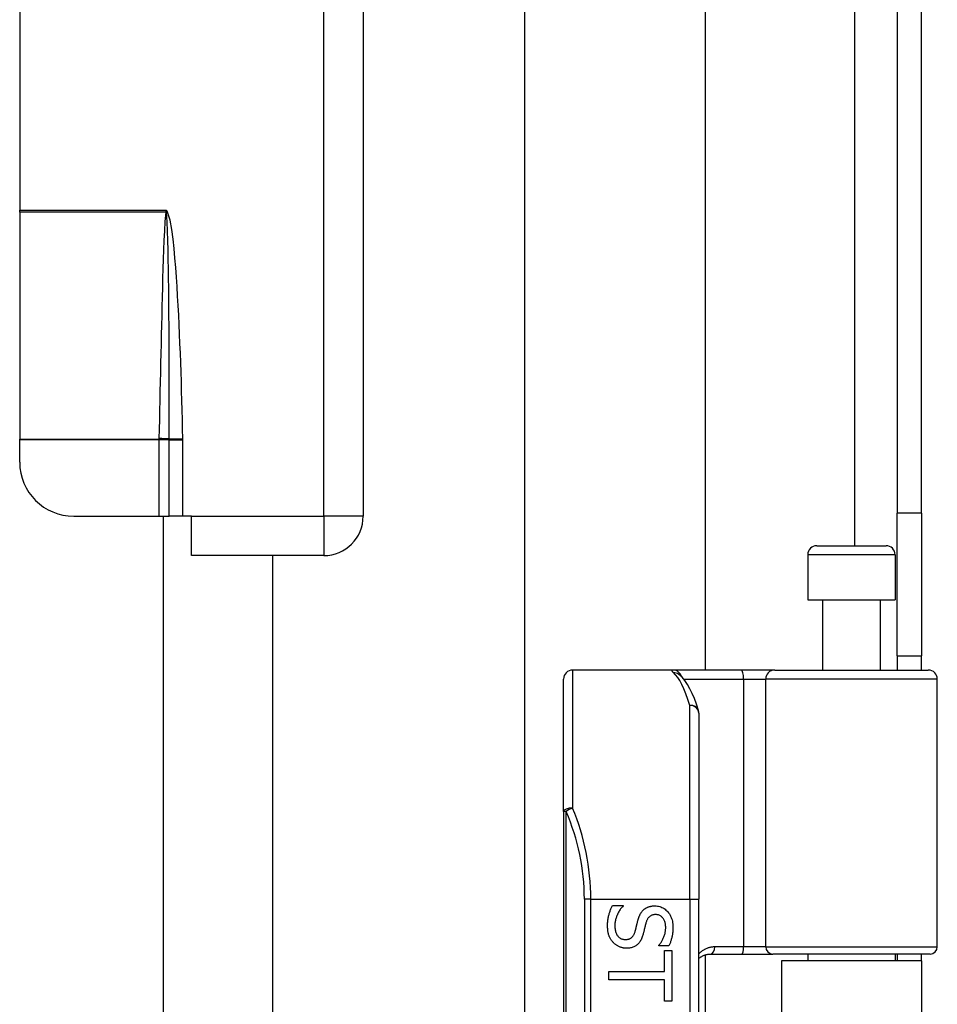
# Model space of a CAD drawing. Header units: inches. Extents: x 4 to 114, y 7 to 59.
# Tile 66 of 98: x 25.84 to 27.85, y 31.19 to 33.34. Entities that reach past the tile are written whole.
import ezdxf

# ---------------------------------------------------------------- set-up
doc = ezdxf.new("R2010")
doc.units = ezdxf.units.IN
doc.header["$MEASUREMENT"] = 0
doc.layers.add('Visible Edges(ANSI)', color=7, linetype='Continuous', lineweight=25)
doc.layers.add('Visible Tangent Edges(ANSI)', color=7, linetype='Continuous', lineweight=25)

msp = doc.modelspace()

# ---------------------------------------------------------------- linework, layer by layer
at = {"layer": 'Visible Edges(ANSI)'}
for p, q in [((26.9459, 31.1069), (26.9459, 36.237)), ((27.3396, 35.4219), (27.3396, 31.9219)), ((26.593, 35.0859), (26.593, 32.2579)), ((27.759, 35.0789), (27.759, 32.2649)), ((27.812, 32.2649), (27.812, 35.0789)), ((25.843, 34.4179), (25.843, 32.9259)), ((25.843, 32.9218), (25.843, 32.9259)), ((25.843, 32.9218), (25.843, 32.4265)), ((25.843, 32.425), (25.843, 32.4265)), ((25.843, 32.376), (25.843, 32.425)), ((25.9612, 32.2579), (26.1471, 32.2579)), ((26.1471, 32.2579), (26.1694, 32.2579)), ((26.156, 32.2579), (26.156, 30.7114)), ((26.1992, 32.2579), (26.1694, 32.2579)), ((26.218, 32.2579), (26.1992, 32.2579)), ((26.218, 32.1719), (26.218, 32.2579)), ((27.759, 31.9529), (27.759, 32.2649)), ((27.812, 32.2649), (27.812, 31.9529)), ((27.5833, 32.1936), (27.7348, 32.1936)), ((26.507, 32.1719), (26.218, 32.1719)), ((26.3952, 32.1719), (26.3952, 30.7974)), ((27.5636, 32.1739), (27.5636, 32.0755)), ((27.7545, 32.1739), (27.7545, 32.0755)), ((27.5636, 32.0755), (27.7545, 32.0755)), ((27.5961, 32.0755), (27.5961, 31.9219)), ((27.722, 32.0755), (27.722, 31.9219)), ((27.759, 31.9529), (27.812, 31.9529)), ((27.759, 31.9529), (27.759, 31.9219)), ((27.812, 31.9219), (27.812, 31.9529)), ((27.2697, 31.9219), (27.0502, 31.9219)), ((27.4191, 31.9219), (27.2697, 31.9219)), ((27.2824, 31.9125), (27.2819, 31.9129)), ((27.4915, 31.9219), (27.4191, 31.9219)), ((27.4915, 31.9219), (27.8269, 31.9219)), ((27.0305, 31.613), (27.0305, 31.9022)), ((27.8465, 31.3176), (27.8465, 31.9022)), ((27.3258, 31.8282), (27.3258, 31.4219)), ((27.0305, 31.613), (27.0305, 29.7308)), ((27.3258, 29.9219), (27.3258, 31.4219)), ((27.1374, 31.4082), (27.1604, 31.4082)), ((27.1604, 31.4082), (27.1604, 31.4069)), ((27.2385, 31.3199), (27.2385, 31.3212)), ((27.2604, 31.3199), (27.2385, 31.3199)), ((27.2506, 31.3099), (27.2669, 31.3099)), ((27.2506, 31.2637), (27.2506, 31.3099)), ((27.2669, 31.3099), (27.2669, 31.1992)), ((27.3396, 31.3), (27.3396, 30.0439)), ((27.3516, 31.3018), (27.42, 31.3018)), ((27.42, 31.3018), (27.4875, 31.3018)), ((27.8308, 31.3018), (27.4875, 31.3018)), ((27.812, 31.2874), (27.506, 31.2874)), ((27.506, 31.2874), (27.506, 30.0564)), ((27.5636, 31.3018), (27.5636, 31.2874)), ((27.7545, 31.3018), (27.7545, 31.2874)), ((27.759, 31.3018), (27.759, 31.2874)), ((27.812, 31.2874), (27.812, 31.3018)), ((27.812, 31.2874), (27.812, 30.0564)), ((27.1291, 31.2454), (27.1291, 31.2637)), ((27.1291, 31.2637), (27.2506, 31.2637)), ((27.2506, 31.2454), (27.1291, 31.2454)), ((27.2506, 31.1992), (27.2506, 31.2454)), ((27.2669, 31.1992), (27.2506, 31.1992))]:
    msp.add_line(p, q, dxfattribs=at)
at = {"layer": 'Visible Edges(ANSI)', "flags": 128}
for points in [[(27.325, 31.834), (27.3206, 31.8473), (27.3161, 31.8597), (27.3114, 31.871), (27.3064, 31.8813), (27.3011, 31.8906), (27.2955, 31.8989), (27.2893, 31.9062), (27.2824, 31.9125)], [(27.1267, 31.363), (27.1267, 31.3654), (27.1267, 31.3678), (27.1268, 31.3702), (27.127, 31.3724), (27.1272, 31.3747), (27.1274, 31.3768), (27.1277, 31.3789), (27.128, 31.3809), (27.1284, 31.3829), (27.1288, 31.3848), (27.1293, 31.3866), (27.1298, 31.3884), (27.1303, 31.3902), (27.1309, 31.3919), (27.1314, 31.3936), (27.132, 31.3953), (27.1326, 31.397), (27.1332, 31.3986), (27.1339, 31.4003), (27.1345, 31.4019), (27.1352, 31.4035), (27.1359, 31.4051), (27.1366, 31.4066), (27.1374, 31.4082)], [(27.1604, 31.4069), (27.159, 31.4053), (27.1577, 31.4038), (27.1564, 31.4022), (27.1551, 31.4006), (27.154, 31.3989), (27.1528, 31.3972), (27.1518, 31.3955), (27.1507, 31.3937), (27.1498, 31.3919), (27.1489, 31.3901), (27.148, 31.3883), (27.1472, 31.3864), (27.1464, 31.3845), (27.1458, 31.3826), (27.1451, 31.3807), (27.1446, 31.3788), (27.1441, 31.377), (27.1437, 31.3751), (27.1433, 31.3733), (27.143, 31.3715), (27.1428, 31.3697), (27.1426, 31.3679), (27.1425, 31.3661), (27.1425, 31.3643)], [(27.1929, 31.3755), (27.1932, 31.3767), (27.1935, 31.3778), (27.1939, 31.379), (27.1942, 31.3801), (27.1946, 31.3812), (27.195, 31.3822), (27.1954, 31.3833), (27.1958, 31.3843), (27.1963, 31.3853), (27.1967, 31.3863), (27.1971, 31.3873), (27.1976, 31.3883), (27.1981, 31.3892), (27.1986, 31.3901), (27.1991, 31.391), (27.1997, 31.3919), (27.2003, 31.3927), (27.2009, 31.3936), (27.2015, 31.3944), (27.2022, 31.3952), (27.2029, 31.396), (27.2036, 31.3968), (27.2043, 31.3975), (27.205, 31.3983)], [(27.205, 31.3983), (27.2058, 31.3989), (27.2066, 31.3996), (27.2074, 31.4003), (27.2083, 31.4009), (27.2091, 31.4015), (27.21, 31.402), (27.2109, 31.4026), (27.2118, 31.4031), (27.2128, 31.4036), (27.2138, 31.404), (27.2147, 31.4044), (27.2158, 31.4048), (27.2168, 31.4052), (27.2179, 31.4056), (27.219, 31.4059), (27.2201, 31.4061), (27.2212, 31.4064), (27.2224, 31.4066), (27.2236, 31.4068), (27.2248, 31.4069), (27.226, 31.407), (27.2273, 31.4071), (27.2286, 31.4072), (27.2299, 31.4072)], [(27.2299, 31.4072), (27.2327, 31.4071), (27.2354, 31.4068), (27.238, 31.4064), (27.2405, 31.4057), (27.243, 31.4049), (27.2453, 31.4039), (27.2476, 31.4027), (27.2499, 31.4014), (27.252, 31.3998), (27.2541, 31.3981), (27.2561, 31.3962), (27.258, 31.3941), (27.2598, 31.3919), (27.2615, 31.3896), (27.263, 31.3871), (27.2643, 31.3846), (27.2655, 31.382), (27.2665, 31.3793), (27.2674, 31.3764), (27.2681, 31.3735), (27.2687, 31.3705), (27.269, 31.3674), (27.2693, 31.3642), (27.2694, 31.3608)], [(27.1866, 31.3506), (27.1869, 31.3516), (27.1872, 31.3527), (27.1875, 31.3537), (27.1877, 31.3547), (27.188, 31.3557), (27.1883, 31.3567), (27.1885, 31.3576), (27.1888, 31.3586), (27.189, 31.3595), (27.1892, 31.3604), (27.1894, 31.3613), (27.1896, 31.3622), (27.1898, 31.3631), (27.1901, 31.3641), (27.1903, 31.3651), (27.1905, 31.3661), (27.1908, 31.3671), (27.1911, 31.3682), (27.1913, 31.3693), (27.1916, 31.3705), (27.1919, 31.3717), (27.1922, 31.3729), (27.1925, 31.3742), (27.1929, 31.3755)], [(27.2104, 31.3701), (27.2101, 31.3691), (27.2099, 31.3681), (27.2096, 31.367), (27.2093, 31.366), (27.209, 31.3648), (27.2087, 31.3637), (27.2084, 31.3624), (27.2081, 31.3612), (27.2078, 31.3599), (27.2075, 31.3586), (27.2072, 31.3573), (27.2068, 31.3559), (27.2065, 31.3545), (27.2062, 31.3531), (27.2058, 31.3518), (27.2055, 31.3506), (27.2052, 31.3493), (27.2049, 31.3482), (27.2046, 31.347), (27.2043, 31.3459), (27.204, 31.3448), (27.2037, 31.3438), (27.2034, 31.3428), (27.2031, 31.3419)], [(27.2318, 31.3881), (27.2304, 31.3881), (27.229, 31.388), (27.2277, 31.3878), (27.2264, 31.3876), (27.2252, 31.3873), (27.224, 31.3869), (27.2229, 31.3865), (27.2218, 31.386), (27.2208, 31.3855), (27.2198, 31.3849), (27.2188, 31.3842), (27.2179, 31.3835), (27.2171, 31.3827), (27.2163, 31.3818), (27.2155, 31.3809), (27.2148, 31.3799), (27.2141, 31.3789), (27.2135, 31.3778), (27.2128, 31.3767), (27.2123, 31.3755), (27.2118, 31.3742), (27.2113, 31.3729), (27.2108, 31.3715), (27.2104, 31.3701)], [(27.2535, 31.3596), (27.2535, 31.3617), (27.2533, 31.3637), (27.2531, 31.3657), (27.2528, 31.3676), (27.2525, 31.3694), (27.252, 31.3711), (27.2515, 31.3728), (27.2508, 31.3744), (27.2501, 31.376), (27.2494, 31.3775), (27.2485, 31.3789), (27.2475, 31.3802), (27.2465, 31.3815), (27.2454, 31.3826), (27.2443, 31.3837), (27.2431, 31.3846), (27.2419, 31.3854), (27.2406, 31.3861), (27.2393, 31.3867), (27.2379, 31.3872), (27.2365, 31.3876), (27.235, 31.3879), (27.2334, 31.388), (27.2318, 31.3881)], [(27.1392, 31.327), (27.1382, 31.3281), (27.1372, 31.3293), (27.1363, 31.3304), (27.1354, 31.3316), (27.1346, 31.3328), (27.1338, 31.334), (27.1331, 31.3353), (27.1324, 31.3366), (27.1317, 31.3379), (27.131, 31.3392), (27.1304, 31.3406), (27.1299, 31.342), (27.1294, 31.3434), (27.1289, 31.3449), (27.1285, 31.3464), (27.1281, 31.348), (27.1278, 31.3497), (27.1275, 31.3514), (27.1272, 31.3532), (27.127, 31.355), (27.1269, 31.3569), (27.1267, 31.3589), (27.1267, 31.3609), (27.1267, 31.363)], [(27.1425, 31.3643), (27.1426, 31.3618), (27.1427, 31.3595), (27.1429, 31.3572), (27.1432, 31.355), (27.1436, 31.3529), (27.1441, 31.351), (27.1447, 31.3491), (27.1453, 31.3474), (27.1461, 31.3457), (27.1469, 31.3442), (27.1478, 31.3427), (27.1488, 31.3414), (27.1499, 31.3401), (27.151, 31.339), (27.1522, 31.338), (27.1535, 31.337), (27.1548, 31.3362), (27.1561, 31.3355), (27.1576, 31.3349), (27.159, 31.3345), (27.1606, 31.3341), (27.1622, 31.3338), (27.1638, 31.3337), (27.1655, 31.3336)], [(27.1655, 31.3336), (27.1669, 31.3336), (27.1682, 31.3337), (27.1694, 31.3339), (27.1707, 31.3341), (27.1719, 31.3343), (27.173, 31.3346), (27.1741, 31.335), (27.1751, 31.3354), (27.1761, 31.3359), (27.1771, 31.3364), (27.178, 31.337), (27.1789, 31.3377), (27.1797, 31.3384), (27.1806, 31.3392), (27.1813, 31.34), (27.1821, 31.3409), (27.1827, 31.3419), (27.1834, 31.3429), (27.184, 31.344), (27.1846, 31.3452), (27.1852, 31.3465), (27.1857, 31.3478), (27.1862, 31.3491), (27.1866, 31.3506)], [(27.2385, 31.3212), (27.2395, 31.3223), (27.2405, 31.3235), (27.2415, 31.3247), (27.2424, 31.326), (27.2433, 31.3273), (27.2442, 31.3287), (27.245, 31.3301), (27.2459, 31.3316), (27.2467, 31.3332), (27.2475, 31.3347), (27.2483, 31.3364), (27.249, 31.3381), (27.2498, 31.3398), (27.2504, 31.3415), (27.251, 31.3433), (27.2515, 31.345), (27.252, 31.3468), (27.2524, 31.3486), (27.2527, 31.3504), (27.253, 31.3522), (27.2532, 31.354), (27.2534, 31.3559), (27.2535, 31.3577), (27.2535, 31.3596)], [(27.2694, 31.3608), (27.2693, 31.3589), (27.2693, 31.357), (27.2692, 31.3551), (27.2691, 31.3533), (27.269, 31.3514), (27.2688, 31.3496), (27.2686, 31.3478), (27.2683, 31.346), (27.2681, 31.3442), (27.2678, 31.3424), (27.2674, 31.3407), (27.2671, 31.339), (27.2667, 31.3373), (27.2663, 31.3356), (27.2658, 31.3339), (27.2653, 31.3323), (27.2648, 31.3306), (27.2643, 31.329), (27.2637, 31.3275), (27.2631, 31.3259), (27.2625, 31.3244), (27.2618, 31.3228), (27.2611, 31.3213), (27.2604, 31.3199)], [(27.1684, 31.3145), (27.1671, 31.3145), (27.1657, 31.3146), (27.1644, 31.3147), (27.163, 31.3149), (27.1617, 31.3151), (27.1603, 31.3153), (27.159, 31.3156), (27.1577, 31.316), (27.1564, 31.3164), (27.1551, 31.3168), (27.1538, 31.3173), (27.1524, 31.3178), (27.1512, 31.3184), (27.1499, 31.319), (27.1487, 31.3196), (27.1475, 31.3203), (27.1463, 31.321), (27.1452, 31.3217), (27.1441, 31.3225), (27.1431, 31.3234), (27.142, 31.3242), (27.141, 31.3251), (27.1401, 31.326), (27.1392, 31.327)], [(27.2031, 31.3419), (27.2024, 31.3396), (27.2016, 31.3373), (27.2007, 31.3352), (27.1997, 31.3333), (27.1987, 31.3314), (27.1977, 31.3296), (27.1966, 31.3279), (27.1954, 31.3263), (27.1941, 31.3249), (27.1928, 31.3235), (27.1915, 31.3222), (27.19, 31.3211), (27.1885, 31.32), (27.187, 31.3191), (27.1854, 31.3182), (27.1837, 31.3174), (27.182, 31.3167), (27.1802, 31.3162), (27.1784, 31.3156), (27.1765, 31.3152), (27.1746, 31.3149), (27.1726, 31.3147), (27.1705, 31.3145), (27.1684, 31.3145)], [(27.3258, 31.2923), (27.3267, 31.293), (27.3276, 31.2937), (27.3285, 31.2944), (27.3294, 31.295), (27.3304, 31.2956), (27.3313, 31.2962), (27.3323, 31.2968), (27.3333, 31.2974), (27.3343, 31.2979), (27.3354, 31.2984), (27.3364, 31.2988), (27.3375, 31.2992), (27.3386, 31.2996), (27.3397, 31.3), (27.3408, 31.3003), (27.342, 31.3007), (27.3431, 31.3009), (27.3443, 31.3012), (27.3455, 31.3014), (27.3467, 31.3015), (27.3479, 31.3017), (27.3491, 31.3018), (27.3504, 31.3018), (27.3516, 31.3018)]]:
    msp.add_lwpolyline(points, dxfattribs=at)
at = {"layer": 'Visible Edges(ANSI)'}
for centre, radius, start, end in [((25.9612, 32.376), 0.1181, 180, 270), ((26.507, 32.2579), 0.086, 270, 0), ((27.5833, 32.1739), 0.0197, 90, 180), ((27.7348, 32.1739), 0.0197, 0, 90), ((27.0502, 31.9022), 0.0197, 90, 180), ((27.8269, 31.9022), 0.0197, 0, 90), ((27.3061, 31.8282), 0.0197, 0, 17.0415), ((27.8308, 31.3176), 0.0157, 270, 0)]:
    msp.add_arc(centre, radius, start, end, dxfattribs=at)
at = {"layer": 'Visible Tangent Edges(ANSI)'}
for p, q in [((27.666, 35.1503), (27.666, 32.1936)), ((26.507, 32.2579), (26.507, 33.5662)), ((25.843, 32.9259), (26.163, 32.9259)), ((26.1623, 32.9218), (25.843, 32.9218)), ((26.163, 32.9259), (26.1624, 32.9225)), ((26.1636, 32.9223), (26.163, 32.9259)), ((26.1651, 32.9237), (26.163, 32.9259)), ((26.1636, 32.9223), (26.1651, 32.9237)), ((25.843, 32.4265), (26.1471, 32.4265)), ((26.1471, 32.425), (25.843, 32.425)), ((26.1471, 32.4265), (26.1471, 32.425)), ((26.1694, 32.425), (26.1471, 32.425)), ((26.1471, 32.425), (26.1471, 32.2579)), ((26.1694, 32.425), (26.1694, 32.4251)), ((26.1694, 32.2579), (26.1694, 32.425)), ((26.1694, 32.425), (26.1992, 32.425)), ((26.1694, 32.4266), (26.1992, 32.4273)), ((26.1992, 32.2579), (26.1992, 32.425)), ((26.218, 32.2579), (26.507, 32.2579)), ((26.507, 32.2579), (26.507, 32.1719)), ((26.593, 32.2579), (26.507, 32.2579)), ((27.812, 32.2649), (27.759, 32.2649)), ((27.7545, 32.1739), (27.5636, 32.1739)), ((27.0502, 31.9219), (27.0502, 31.6208)), ((27.2929, 31.9022), (27.4236, 31.9022)), ((27.4236, 31.9022), (27.4236, 31.3176)), ((27.4236, 31.9022), (27.4718, 31.9022)), ((27.8465, 31.9022), (27.4718, 31.9022)), ((27.4718, 31.3176), (27.4718, 31.9022)), ((27.3061, 31.4219), (27.3061, 31.8448)), ((27.0363, 31.613), (27.0305, 31.613)), ((27.0363, 29.7308), (27.0363, 31.613)), ((27.0899, 31.4219), (27.076, 31.4219)), ((27.076, 31.4219), (27.076, 29.9219)), ((27.0899, 31.4219), (27.3061, 31.4219)), ((27.0899, 29.9219), (27.0899, 31.4219)), ((27.3061, 31.4219), (27.3061, 29.9219)), ((27.3061, 31.4219), (27.3258, 31.4219)), ((27.4236, 31.3176), (27.3607, 31.3176)), ((27.4718, 31.3176), (27.4236, 31.3176)), ((27.4718, 31.3176), (27.8465, 31.3176))]:
    msp.add_line(p, q, dxfattribs=at)
at = {"layer": 'Visible Tangent Edges(ANSI)', "flags": 128}
for points in [[(26.1623, 32.9218), (26.1601, 32.9014), (26.1589, 32.8808), (26.158, 32.8602), (26.1572, 32.8396), (26.1565, 32.819), (26.1558, 32.7984), (26.1552, 32.7778), (26.1546, 32.7572), (26.1541, 32.7366), (26.1536, 32.716), (26.1531, 32.6954), (26.1526, 32.6748), (26.1521, 32.6542), (26.1516, 32.6336), (26.1511, 32.613), (26.1507, 32.5924), (26.1502, 32.5718), (26.1498, 32.5512), (26.1493, 32.5306), (26.1489, 32.51), (26.1485, 32.4894), (26.148, 32.4688), (26.1476, 32.4482), (26.1472, 32.4276)], [(26.1624, 32.9225), (26.1624, 32.9225), (26.1624, 32.9224), (26.1624, 32.9224), (26.1624, 32.9224), (26.1624, 32.9223), (26.1624, 32.9223), (26.1624, 32.9223), (26.1624, 32.9223), (26.1624, 32.9222), (26.1624, 32.9222), (26.1624, 32.9222), (26.1624, 32.9222), (26.1624, 32.9221), (26.1624, 32.9221), (26.1623, 32.9221), (26.1623, 32.9221), (26.1623, 32.922), (26.1623, 32.922), (26.1623, 32.922), (26.1623, 32.922), (26.1623, 32.9219), (26.1623, 32.9219), (26.1623, 32.9219), (26.1623, 32.9218)], [(26.1638, 32.9215), (26.1638, 32.9215), (26.1638, 32.9215), (26.1638, 32.9216), (26.1638, 32.9216), (26.1637, 32.9216), (26.1637, 32.9217), (26.1637, 32.9217), (26.1637, 32.9217), (26.1637, 32.9218), (26.1637, 32.9218), (26.1637, 32.9219), (26.1637, 32.9219), (26.1637, 32.9219), (26.1637, 32.922), (26.1637, 32.922), (26.1637, 32.922), (26.1637, 32.9221), (26.1636, 32.9221), (26.1636, 32.9221), (26.1636, 32.9222), (26.1636, 32.9222), (26.1636, 32.9223), (26.1636, 32.9223), (26.1636, 32.9223)], [(26.1694, 32.4266), (26.1695, 32.4473), (26.1695, 32.4679), (26.1696, 32.4885), (26.1696, 32.5092), (26.1696, 32.5298), (26.1696, 32.5504), (26.1695, 32.571), (26.1695, 32.5917), (26.1694, 32.6123), (26.1694, 32.6329), (26.1693, 32.6536), (26.1691, 32.6742), (26.169, 32.6948), (26.1688, 32.7154), (26.1686, 32.7361), (26.1684, 32.7567), (26.1682, 32.7773), (26.1679, 32.7979), (26.1675, 32.8186), (26.1671, 32.8392), (26.1667, 32.8598), (26.1661, 32.8804), (26.1653, 32.901), (26.1638, 32.9215)], [(26.1992, 32.4273), (26.1987, 32.448), (26.1982, 32.4688), (26.1977, 32.4896), (26.1972, 32.5104), (26.1966, 32.5311), (26.196, 32.5519), (26.1953, 32.5727), (26.1946, 32.5934), (26.1938, 32.6142), (26.193, 32.635), (26.1921, 32.6557), (26.1912, 32.6765), (26.1902, 32.6973), (26.1891, 32.718), (26.1879, 32.7388), (26.1867, 32.7595), (26.1853, 32.7802), (26.1838, 32.801), (26.1821, 32.8217), (26.1802, 32.8424), (26.178, 32.8631), (26.1753, 32.8837), (26.1718, 32.9042), (26.1651, 32.9237)], [(26.1472, 32.4276), (26.1472, 32.4275), (26.1472, 32.4275), (26.1472, 32.4275), (26.1472, 32.4274), (26.1472, 32.4274), (26.1472, 32.4273), (26.1472, 32.4273), (26.1472, 32.4272), (26.1472, 32.4272), (26.1472, 32.4271), (26.1472, 32.4271), (26.1472, 32.427), (26.1472, 32.427), (26.1472, 32.427), (26.1472, 32.4269), (26.1472, 32.4269), (26.1472, 32.4268), (26.1471, 32.4268), (26.1471, 32.4267), (26.1471, 32.4267), (26.1471, 32.4266), (26.1471, 32.4266), (26.1471, 32.4266), (26.1471, 32.4265)], [(26.1694, 32.4251), (26.1694, 32.4252), (26.1694, 32.4253), (26.1694, 32.4253), (26.1694, 32.4254), (26.1694, 32.4254), (26.1694, 32.4255), (26.1694, 32.4256), (26.1694, 32.4256), (26.1694, 32.4257), (26.1694, 32.4258), (26.1694, 32.4258), (26.1694, 32.4259), (26.1694, 32.4259), (26.1694, 32.426), (26.1694, 32.4261), (26.1694, 32.4261), (26.1695, 32.4262), (26.1695, 32.4263), (26.1695, 32.4263), (26.1695, 32.4264), (26.1695, 32.4265), (26.1695, 32.4265), (26.1694, 32.4266), (26.1694, 32.4266)], [(26.1992, 32.425), (26.1992, 32.4251), (26.1992, 32.4252), (26.1992, 32.4253), (26.1992, 32.4254), (26.1992, 32.4255), (26.1992, 32.4256), (26.1992, 32.4257), (26.1992, 32.4258), (26.1992, 32.4259), (26.1992, 32.426), (26.1992, 32.426), (26.1992, 32.4261), (26.1992, 32.4262), (26.1992, 32.4263), (26.1992, 32.4264), (26.1992, 32.4265), (26.1992, 32.4266), (26.1992, 32.4267), (26.1992, 32.4268), (26.1992, 32.4269), (26.1992, 32.427), (26.1992, 32.4271), (26.1992, 32.4272), (26.1992, 32.4273)], [(27.2697, 31.9219), (27.2692, 31.9219), (27.2687, 31.9219), (27.2683, 31.9218), (27.268, 31.9218), (27.2677, 31.9217), (27.2674, 31.9216), (27.2672, 31.9215), (27.267, 31.9213), (27.2669, 31.9212), (27.2668, 31.921), (27.2668, 31.9208), (27.2668, 31.9205), (27.2668, 31.9203), (27.2669, 31.92), (27.2671, 31.9198), (27.2673, 31.9195), (27.2675, 31.9192), (27.2678, 31.9188), (27.2681, 31.9185), (27.2684, 31.9181), (27.2689, 31.9177), (27.2693, 31.9173), (27.2698, 31.9169), (27.2703, 31.9164)], [(27.3607, 31.3176), (27.359, 31.3176), (27.3573, 31.3175), (27.3557, 31.3173), (27.354, 31.3171), (27.3524, 31.3168), (27.3507, 31.3165), (27.3491, 31.3161), (27.3476, 31.3157), (27.346, 31.3152), (27.3445, 31.3147), (27.343, 31.3141), (27.3415, 31.3135), (27.3401, 31.3128), (27.3386, 31.3121), (27.3372, 31.3113), (27.3358, 31.3105), (27.3345, 31.3096), (27.3332, 31.3087), (27.3319, 31.3078), (27.3306, 31.3068), (27.3294, 31.3058), (27.3282, 31.3047), (27.327, 31.3036), (27.3258, 31.3024)]]:
    msp.add_lwpolyline(points, dxfattribs=at)
at = {"layer": 'Visible Tangent Edges(ANSI)'}
msp.add_arc((26.5956, 31.4219), 0.4803, 0, 23.4439, dxfattribs=at)
for centre, major_axis, ratio, start_param, end_param in [((26.1623, 32.9204), (-0.0286, 0.0072), 0.046206, 4.671499, 4.72396), ((26.1624, 32.9213), (0.0293, -0.0038), 0.03992, 1.537251, 1.575997), ((26.1471, 32.4251), (-0.0295, 0.0012), 0.047591, 3.857126, 4.714298), ((26.1472, 32.4262), (0.0295, -0.0006), 0.047619, 0.716525, 1.571786), ((27.2697, 31.9022), (0, 0.0197), 0.985236, 4.962801, 6.283185), ((27.2703, 31.897), (0.012, 0.0156), 0.971402, 0, 0.672693), ((27.2566, 31.4219), (0, -0.5), 0.185699, 2.578938, 2.993098), ((27.4191, 31.9022), (0, 0.0197), 0.225879, 4.712389, 6.283185), ((27.4915, 31.9022), (0, 0.0197), 0.998608, 0, 1.570796), ((27.3061, 31.8282), (0.0188, 0.0058), 0.834757, 0, 1.320298), ((27.3061, 31.8282), (0.0197, 0), 0.845842, 0, 1.570796), ((27.0502, 31.613), (-0.0197, 0), 0.39785, 4.712389, 6.283185), ((27.0502, 31.613), (0.0181, 0.0078), 0.369668, 1.411843, 2.276718), ((26.6096, 31.4219), (0, 0.5), 0.96063, 4.712389, 5.121562), ((27.3516, 31.3176), (0, -0.0157), 0.580671, 0, 1.570796), ((27.42, 31.3176), (0, -0.0157), 0.225879, 0, 1.570796), ((27.4875, 31.3176), (0, -0.0157), 0.998608, 4.712389, 6.283185)]:
    msp.add_ellipse(centre, major_axis=major_axis, ratio=ratio, start_param=start_param, end_param=end_param, dxfattribs=at)

doc.saveas('drawing.dxf')
